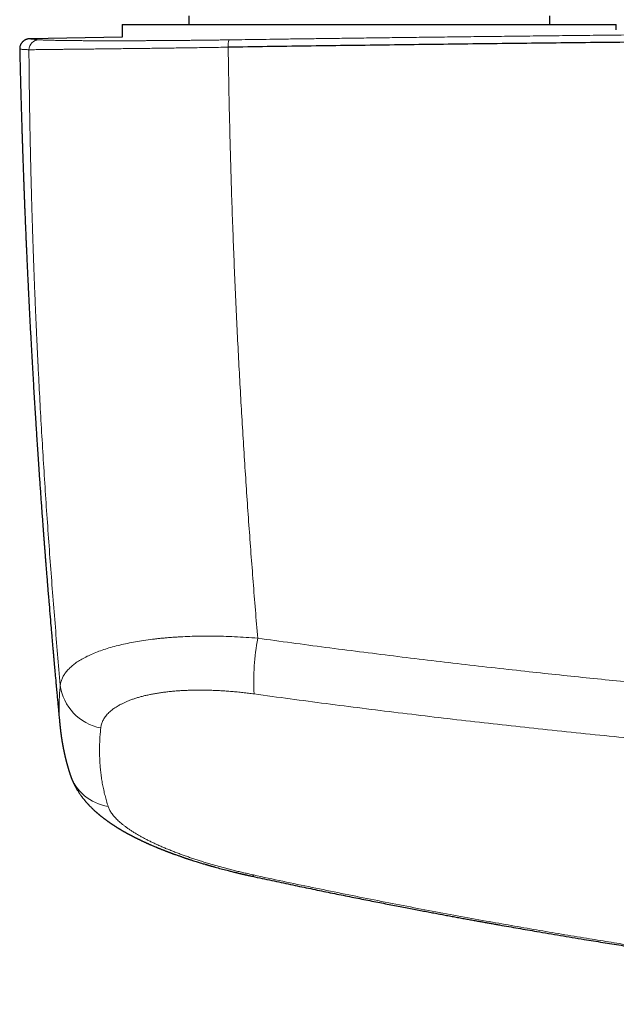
# Model space of a CAD drawing. Header units: millimetres. Extents: x 8 to 869, y 12 to 463.
# Tile 15 of 51: x 353 to 388, y 169 to 227. Entities that reach past the tile are written whole.
import ezdxf

# ---------------------------------------------------------------- set-up
doc = ezdxf.new("R2010")
doc.units = ezdxf.units.MM

msp = doc.modelspace()

# ---------------------------------------------------------------- linework, layer by layer
at = {"color": 7, "linetype": 'Continuous', "lineweight": 30}
for p, q in [((363.4, 226.917), (363.4, 226.417)), ((384.6, 226.417), (384.6, 226.917)), ((359.5, 226.417), (359.5, 225.67)), ((359.5, 226.417), (359.5, 225.67)), ((359.5, 226.417), (388.5, 226.417)), ((388.5, 226.105), (388.5, 226.417)), ((388.5, 226.105), (388.5, 226.417)), ((359.5, 225.68), (354.073, 225.58)), ((354.073, 225.58), (354.074, 225.58)), ((353.476, 224.966), (353.476, 224.966))]:
    msp.add_line(p, q, dxfattribs=at)
at = {"color": 252, "linetype": 'Continuous', "lineweight": 0, "flags": 128}
msp.add_lwpolyline([(367.206, 176.522), (367.194, 176.501), (367.183, 176.484), (367.173, 176.469), (367.163, 176.458), (367.154, 176.45), (367.145, 176.446), (367.138, 176.444), (367.134, 176.444)], dxfattribs=at)
at = {"color": 252, "linetype": 'Continuous', "lineweight": 0}
for centre, radius, start, end in [((354.616, 224.922), 0.599, 91.30912, 178.9391), ((366.82, 225.177), 1.109, 162.23024, 184.82033), ((380.335, 187.922), 13.121, 169.06529, 183.41255), ((358.768, 188.029), 2.93, 187.18483, 259.51315), ((359.099, 183.327), 2.815, 198.75132, 261.16558)]:
    msp.add_arc(centre, radius, start, end, dxfattribs=at)
for points, knots in [([(532.236, 225.513), (530.3, 225.541), (526.428, 225.595), (520.615, 225.669), (514.798, 225.738), (508.979, 225.801), (503.156, 225.858), (497.331, 225.909), (491.503, 225.955), (485.907, 225.993), (480.542, 226.024), (475.409, 226.05), (470.275, 226.071), (465.346, 226.087), (460.621, 226.098), (456.283, 226.105), (452.867, 226.108), (450.702, 226.109), (449.749, 226.109), (449.364, 226.109), (449.222, 226.109), (449.177, 226.109), (449.133, 226.109), (449.089, 226.109), (449.044, 226.109), (448.883, 226.109), (448.593, 226.109), (448.161, 226.109), (447.692, 226.109), (447.185, 226.109), (446.642, 226.109), (446.073, 226.108), (445.48, 226.108), (444.865, 226.108), (444.217, 226.107), (443.535, 226.107), (442.791, 226.106), (441.982, 226.105), (441.104, 226.104), (440.185, 226.103), (439.224, 226.101), (438.222, 226.099), (437.18, 226.097), (436.095, 226.095), (434.99, 226.093), (433.864, 226.09), (432.719, 226.087), (431.536, 226.083), (430.317, 226.08), (429.06, 226.075), (427.792, 226.071), (426.513, 226.066), (425.226, 226.061), (423.906, 226.056), (422.553, 226.05), (421.166, 226.043), (419.747, 226.036), (418.295, 226.029), (416.809, 226.021), (415.291, 226.012), (413.686, 226.003), (411.992, 225.992), (410.281, 225.981), (409.081, 225.973), (408.405, 225.969), (408.192, 225.967), (407.979, 225.966), (407.765, 225.964), (407.551, 225.963), (406.709, 225.957), (405.255, 225.946), (403.205, 225.93), (401.202, 225.914), (399.245, 225.898), (397.345, 225.881), (395.502, 225.865), (393.715, 225.848), (391.973, 225.831), (390.265, 225.814), (388.591, 225.797), (386.951, 225.78), (385.359, 225.763), (383.812, 225.746), (382.312, 225.729), (380.859, 225.712), (379.452, 225.695), (378.092, 225.679), (376.778, 225.663), (375.51, 225.647), (374.289, 225.631), (373.114, 225.616), (371.985, 225.601), (370.931, 225.587), (369.95, 225.574), (369.037, 225.562), (368.164, 225.549), (367.329, 225.538), (366.533, 225.527), (366.016, 225.519), (365.764, 225.516)], [0, 0, 0, 0, 0.034999, 0.069998, 0.104998, 0.139997, 0.174997, 0.209997, 0.244997, 0.279997, 0.310798, 0.341598, 0.372398, 0.403199, 0.430303, 0.457407, 0.481259, 0.491754, 0.496371, 0.498403, 0.498669, 0.498935, 0.499201, 0.499467, 0.499733, 0.5, 0.502366, 0.504956, 0.50777, 0.510807, 0.514068, 0.517552, 0.521042, 0.524731, 0.528619, 0.532705, 0.536991, 0.542008, 0.547273, 0.552785, 0.558545, 0.564553, 0.570808, 0.57731, 0.584061, 0.590705, 0.597573, 0.604664, 0.611979, 0.619518, 0.62728, 0.634803, 0.642526, 0.650446, 0.658566, 0.666885, 0.675402, 0.684118, 0.693032, 0.702146, 0.711458, 0.721931, 0.732644, 0.742271, 0.743546, 0.744823, 0.746104, 0.747388, 0.748675, 0.749966, 0.762554, 0.774865, 0.786899, 0.798655, 0.810135, 0.82114, 0.831878, 0.842348, 0.852551, 0.862687, 0.872544, 0.882124, 0.891424, 0.900447, 0.909191, 0.917657, 0.925845, 0.933754, 0.941385, 0.948738, 0.955812, 0.962608, 0.969126, 0.974857, 0.980353, 0.985615, 0.990644, 0.995439, 1, 1, 1, 1]), ([(354.602, 225.521), (354.565, 225.525), (354.49, 225.532), (354.394, 225.541), (354.309, 225.55), (354.237, 225.557), (354.177, 225.563), (354.13, 225.569), (354.096, 225.573), (354.074, 225.576), (354.063, 225.579), (354.062, 225.58), (354.07, 225.58), (354.073, 225.58)], [0, 0, 0, 0, 0.095193, 0.190289, 0.285298, 0.380232, 0.475103, 0.56992, 0.659282, 0.748616, 0.837933, 0.927242, 1, 1, 1, 1]), ([(365.764, 225.516), (365.648, 225.514), (365.416, 225.511), (365.071, 225.506), (364.727, 225.502), (364.386, 225.498), (364.048, 225.494), (363.712, 225.49), (363.369, 225.487), (363.018, 225.483), (362.66, 225.48), (362.307, 225.477), (361.958, 225.475), (361.625, 225.472), (361.306, 225.471), (361.003, 225.469), (360.704, 225.467), (360.411, 225.466), (360.122, 225.465), (359.838, 225.464), (359.63, 225.464), (359.494, 225.464), (359.438, 225.464), (359.393, 225.464), (359.359, 225.464), (359.325, 225.464), (359.289, 225.464), (359.229, 225.463), (359.143, 225.463), (359.034, 225.463), (358.923, 225.463), (358.81, 225.463), (358.691, 225.463), (358.564, 225.464), (358.429, 225.464), (358.285, 225.464), (358.136, 225.464), (357.983, 225.465), (357.826, 225.465), (357.669, 225.466), (357.513, 225.467), (357.357, 225.467), (357.199, 225.468), (357.041, 225.469), (356.885, 225.47), (356.733, 225.472), (356.585, 225.473), (356.455, 225.474), (356.342, 225.476), (356.271, 225.476), (356.225, 225.477), (356.204, 225.477), (356.183, 225.477), (356.161, 225.478), (356.14, 225.478), (356.121, 225.478), (356.065, 225.479), (355.975, 225.48), (355.851, 225.482), (355.715, 225.484), (355.57, 225.487), (355.419, 225.49), (355.28, 225.493), (355.153, 225.496), (355.037, 225.5), (354.934, 225.503), (354.845, 225.507), (354.768, 225.51), (354.701, 225.514), (354.645, 225.517), (354.616, 225.52), (354.602, 225.521)], [0, 0, 0, 0, 0.020155, 0.040269, 0.060348, 0.080397, 0.100421, 0.120424, 0.14041, 0.162379, 0.184336, 0.206285, 0.22823, 0.250175, 0.270126, 0.29008, 0.310041, 0.330009, 0.349987, 0.369976, 0.389977, 0.394908, 0.39984, 0.402312, 0.404794, 0.40736, 0.410011, 0.412747, 0.420708, 0.429312, 0.437536, 0.446274, 0.455526, 0.465293, 0.476419, 0.488149, 0.500483, 0.513411, 0.526921, 0.541012, 0.55483, 0.569163, 0.584013, 0.59938, 0.615263, 0.630555, 0.646298, 0.662493, 0.673431, 0.684566, 0.687093, 0.68963, 0.692177, 0.694734, 0.697301, 0.699877, 0.701631, 0.717725, 0.733818, 0.749912, 0.77319, 0.796474, 0.819766, 0.843069, 0.866385, 0.889717, 0.911732, 0.933766, 0.95582, 0.977897, 1, 1, 1, 1]), ([(354.017, 224.933), (353.979, 224.936), (353.904, 224.941), (353.807, 224.948), (353.722, 224.953), (353.649, 224.958), (353.589, 224.961), (353.542, 224.964), (353.508, 224.966), (353.486, 224.966), (353.475, 224.966), (353.476, 224.966), (353.476, 224.966)], [0, 0, 0, 0, 0.1076743, 0.2152388, 0.3227063, 0.4300892, 0.5374004, 0.6446526, 0.7457337, 0.8467847, 0.9478164, 1, 1, 1, 1]), ([(365.715, 225.084), (365.525, 225.081), (365.146, 225.075), (364.583, 225.067), (364.027, 225.058), (363.477, 225.05), (362.935, 225.043), (362.402, 225.036), (361.879, 225.029), (361.365, 225.022), (360.863, 225.015), (360.373, 225.009), (359.895, 225.004), (359.431, 224.998), (358.981, 224.993), (358.546, 224.988), (358.126, 224.983), (357.724, 224.978), (357.34, 224.974), (356.975, 224.97), (356.629, 224.966), (356.302, 224.963), (355.996, 224.959), (355.71, 224.956), (355.444, 224.953), (355.188, 224.95), (354.944, 224.947), (354.717, 224.945), (354.518, 224.942), (354.348, 224.939), (354.207, 224.937), (354.093, 224.935), (354.042, 224.934), (354.017, 224.933)], [0, 0, 0, 0, 0.0315372, 0.0629809, 0.0943504, 0.1256624, 0.1569316, 0.1881706, 0.2193906, 0.2506012, 0.2818109, 0.3130274, 0.3442575, 0.3755079, 0.4067849, 0.4380954, 0.4694462, 0.5008451, 0.5322267, 0.5635311, 0.5947736, 0.625968, 0.6571264, 0.6882598, 0.7193777, 0.750489, 0.7860459, 0.8216154, 0.8572074, 0.8928318, 0.9284984, 0.9642175, 1, 1, 1, 1]), ([(354.017, 224.933), (354.017, 224.875), (354.018, 224.754), (354.02, 224.567), (354.022, 224.368), (354.023, 224.158), (354.026, 223.937), (354.028, 223.707), (354.031, 223.466), (354.033, 223.214), (354.036, 222.99), (354.039, 222.797), (354.041, 222.632), (354.043, 222.46), (354.045, 222.284), (354.048, 222.113), (354.05, 221.948), (354.053, 221.771), (354.056, 221.584), (354.059, 221.389), (354.062, 221.206), (354.065, 221.043), (354.067, 220.899), (354.069, 220.772), (354.071, 220.654), (354.073, 220.544), (354.075, 220.443), (354.077, 220.364), (354.078, 220.297), (354.079, 220.237), (354.08, 220.169), (354.082, 220.1), (354.084, 219.961), (354.089, 219.717), (354.096, 219.366), (354.105, 218.971), (354.113, 218.573), (354.123, 218.171), (354.132, 217.766), (354.143, 217.351), (354.153, 216.944), (354.164, 216.546), (354.174, 216.174), (354.183, 215.877), (354.188, 215.706), (354.19, 215.647), (354.19, 215.635), (354.191, 215.604), (354.192, 215.55), (354.195, 215.473), (354.197, 215.386), (354.2, 215.29), (354.203, 215.184), (354.207, 215.068), (354.211, 214.938), (354.215, 214.793), (354.22, 214.633), (354.226, 214.461), (354.232, 214.277), (354.238, 214.089), (354.244, 213.896), (354.251, 213.699), (354.258, 213.493), (354.265, 213.277), (354.273, 213.054), (354.281, 212.822), (354.29, 212.582), (354.299, 212.333), (354.309, 212.064), (354.32, 211.774), (354.331, 211.476), (354.34, 211.258), (354.345, 211.126), (354.347, 211.068), (354.349, 211.016), (354.355, 210.871), (354.364, 210.637), (354.379, 210.292), (354.393, 209.939), (354.408, 209.578), (354.424, 209.227), (354.439, 208.885), (354.453, 208.554), (354.468, 208.232), (354.482, 207.922), (354.496, 207.623), (354.51, 207.336), (354.523, 207.059), (354.536, 206.792), (354.545, 206.607), (354.55, 206.5), (354.552, 206.468), (354.554, 206.435), (354.555, 206.403), (354.557, 206.369), (354.565, 206.2), (354.603, 205.448), (354.674, 204.095), (354.777, 202.274), (354.889, 200.433), (355.007, 198.591), (355.133, 196.748), (355.266, 194.917), (355.405, 193.095), (355.549, 191.285), (355.701, 189.474), (355.807, 188.266), (355.86, 187.662)], [0, 0, 0, 0, 0.004728, 0.009773, 0.015132, 0.020807, 0.026798, 0.032988, 0.039483, 0.046282, 0.053386, 0.057581, 0.061876, 0.066735, 0.071519, 0.076132, 0.080572, 0.084839, 0.090425, 0.095685, 0.10062, 0.105228, 0.108882, 0.112302, 0.115487, 0.118438, 0.121154, 0.123636, 0.124851, 0.126609, 0.128467, 0.130335, 0.132213, 0.139686, 0.150035, 0.160662, 0.171565, 0.182232, 0.193151, 0.204322, 0.215745, 0.226007, 0.236464, 0.245827, 0.249995, 0.250296, 0.250533, 0.250969, 0.252795, 0.254878, 0.257219, 0.259817, 0.262673, 0.265786, 0.269156, 0.273161, 0.277478, 0.282105, 0.287045, 0.292296, 0.297328, 0.302617, 0.308162, 0.313963, 0.320021, 0.326219, 0.332665, 0.339359, 0.346299, 0.354365, 0.362742, 0.37037, 0.371897, 0.373432, 0.374977, 0.376104, 0.385104, 0.393907, 0.403868, 0.413565, 0.422998, 0.432167, 0.441072, 0.449712, 0.458089, 0.466041, 0.47374, 0.481185, 0.488377, 0.495217, 0.496094, 0.496967, 0.497836, 0.498701, 0.499562, 0.500538, 0.512306, 0.560058, 0.609377, 0.658683, 0.707978, 0.757261, 0.806533, 0.854915, 0.903286, 0.951648, 1, 1, 1, 1]), ([(365.715, 225.084), (365.724, 224.472), (365.743, 223.251), (365.78, 221.418), (365.824, 219.587), (365.875, 217.759), (365.933, 215.933), (365.996, 214.144), (366.065, 212.392), (366.138, 210.677), (366.217, 208.964), (366.301, 207.254), (366.392, 205.546), (366.488, 203.841), (366.591, 202.138), (366.698, 200.438), (366.812, 198.74), (366.93, 197.055), (367.053, 195.383), (367.18, 193.723), (367.312, 192.067), (367.405, 190.962), (367.451, 190.411)], [0, 0, 0, 0, 0.053408, 0.106688, 0.159841, 0.212867, 0.265767, 0.31854, 0.368183, 0.417713, 0.467132, 0.51644, 0.565636, 0.614722, 0.663697, 0.712562, 0.761316, 0.80996, 0.857628, 0.905191, 0.952648, 1, 1, 1, 1]), ([(355.86, 187.662), (355.873, 187.734), (355.898, 187.877), (355.979, 188.085), (356.092, 188.288), (356.237, 188.483), (356.413, 188.67), (356.619, 188.849), (356.856, 189.022), (357.125, 189.189), (357.428, 189.35), (357.76, 189.502), (358.121, 189.646), (358.508, 189.779), (358.92, 189.902), (359.35, 190.013), (359.798, 190.113), (360.264, 190.202), (360.757, 190.282), (361.179, 190.339), (361.517, 190.379), (361.762, 190.405), (362.011, 190.428), (362.265, 190.45), (362.522, 190.469), (362.784, 190.486), (363.144, 190.505), (363.612, 190.524), (364.198, 190.535), (364.808, 190.536), (365.442, 190.525), (366.096, 190.501), (366.767, 190.464), (367.222, 190.429), (367.451, 190.411)], [0, 0, 0, 0, 0.036613, 0.073044, 0.109226, 0.145094, 0.180582, 0.21563, 0.250178, 0.286027, 0.321876, 0.357681, 0.3934, 0.428989, 0.464405, 0.499609, 0.53341, 0.56766, 0.602322, 0.637355, 0.653195, 0.669097, 0.685057, 0.701071, 0.717135, 0.733244, 0.749394, 0.782853, 0.817212, 0.852405, 0.888359, 0.924998, 0.96224, 1, 1, 1, 1]), ([(367.451, 190.411), (368.116, 190.32), (369.445, 190.138), (371.438, 189.874), (373.432, 189.618), (375.424, 189.369), (377.416, 189.127), (379.406, 188.892), (381.396, 188.665), (383.317, 188.453), (385.169, 188.254), (386.955, 188.068), (388.746, 187.887), (390.542, 187.712), (392.34, 187.542), (394.139, 187.378), (396.038, 187.21), (398.037, 187.04), (400.136, 186.87), (402.235, 186.707), (404.334, 186.551), (406.433, 186.403), (408.492, 186.265), (410.511, 186.137), (412.492, 186.017), (414.474, 185.905), (416.457, 185.798), (418.481, 185.696), (420.546, 185.599), (422.653, 185.507), (424.761, 185.423), (426.87, 185.345), (428.98, 185.275), (431.05, 185.213), (433.082, 185.159), (435.073, 185.112), (437.066, 185.072), (439.059, 185.038), (441.053, 185.01), (443.047, 184.988), (445.041, 184.973), (447.036, 184.963), (449.03, 184.96), (451.011, 184.964), (452.98, 184.973), (454.936, 184.988), (456.892, 185.009), (458.901, 185.037), (460.961, 185.073), (463.074, 185.116), (465.186, 185.167), (467.298, 185.225), (469.41, 185.289), (471.481, 185.36), (473.511, 185.436), (475.501, 185.517), (477.49, 185.604), (479.478, 185.697), (481.467, 185.797), (483.454, 185.904), (485.441, 186.017), (487.427, 186.136), (489.411, 186.262), (491.381, 186.394), (493.338, 186.531), (495.282, 186.673), (497.225, 186.822), (499.179, 186.979), (501.144, 187.142), (503.12, 187.314), (505.096, 187.492), (507.07, 187.676), (508.902, 187.854), (510.589, 188.023), (512.131, 188.182), (513.672, 188.345), (515.214, 188.512), (516.898, 188.699), (518.724, 188.908), (520.693, 189.14), (522.663, 189.38), (524.634, 189.626), (526.606, 189.88), (528.577, 190.141), (529.891, 190.321), (530.549, 190.411)], [0, 0, 0, 0, 0.012376, 0.024738, 0.037085, 0.049417, 0.061734, 0.074034, 0.086318, 0.098585, 0.109585, 0.120571, 0.1316, 0.142664, 0.153723, 0.164777, 0.175827, 0.188713, 0.201592, 0.214463, 0.227328, 0.240185, 0.253035, 0.265147, 0.277263, 0.289381, 0.301501, 0.313625, 0.326486, 0.33935, 0.352216, 0.365086, 0.377959, 0.390834, 0.402976, 0.415121, 0.427268, 0.439417, 0.451568, 0.463722, 0.475877, 0.488034, 0.500193, 0.51233, 0.524251, 0.536173, 0.548096, 0.560021, 0.572898, 0.585777, 0.598656, 0.611536, 0.624417, 0.637298, 0.649444, 0.66159, 0.673736, 0.685884, 0.698031, 0.710179, 0.722327, 0.734476, 0.746625, 0.758755, 0.770664, 0.782575, 0.794489, 0.806404, 0.818539, 0.830675, 0.842813, 0.854952, 0.867092, 0.876621, 0.886106, 0.895602, 0.905107, 0.914623, 0.926775, 0.938942, 0.951125, 0.963323, 0.975535, 0.987761, 1, 1, 1, 1]), ([(355.841, 185.269), (355.833, 185.36), (355.814, 185.564), (355.797, 185.887), (355.788, 186.235), (355.79, 186.587), (355.802, 186.942), (355.825, 187.3), (355.849, 187.541), (355.86, 187.662)], [0, 0, 0, 0, 0.116912, 0.264026, 0.411153, 0.558304, 0.705489, 0.852718, 1, 1, 1, 1]), ([(367.237, 187.141), (367.126, 187.156), (366.906, 187.185), (366.577, 187.224), (366.25, 187.258), (365.923, 187.288), (365.599, 187.313), (365.284, 187.333), (364.979, 187.348), (364.684, 187.359), (364.391, 187.366), (364.102, 187.369), (363.811, 187.367), (363.518, 187.361), (363.225, 187.351), (362.938, 187.336), (362.658, 187.317), (362.382, 187.292), (362.117, 187.264), (361.864, 187.232), (361.622, 187.197), (361.388, 187.158), (361.161, 187.115), (360.936, 187.067), (360.715, 187.014), (360.499, 186.956), (360.291, 186.894), (360.091, 186.827), (359.901, 186.757), (359.724, 186.684), (359.56, 186.609), (359.407, 186.533), (359.264, 186.454), (359.129, 186.372), (359, 186.285), (358.879, 186.193), (358.765, 186.097), (358.663, 185.998), (358.571, 185.896), (358.489, 185.792), (358.419, 185.686), (358.361, 185.581), (358.314, 185.475), (358.277, 185.368), (358.249, 185.258), (358.239, 185.184), (358.234, 185.147)], [0, 0, 0, 0, 0.023411, 0.046807, 0.070215, 0.09366, 0.117169, 0.140622, 0.162639, 0.184627, 0.206609, 0.228607, 0.250641, 0.27405, 0.297377, 0.320647, 0.343888, 0.367126, 0.390543, 0.412624, 0.434624, 0.456566, 0.478475, 0.500376, 0.523624, 0.546866, 0.570131, 0.593448, 0.616845, 0.640161, 0.662046, 0.683927, 0.705825, 0.727764, 0.749766, 0.773098, 0.796381, 0.819644, 0.842911, 0.866209, 0.889666, 0.911788, 0.933861, 0.955905, 0.977944, 1, 1, 1, 1]), ([(367.237, 187.141), (367.94, 187.045), (369.347, 186.853), (371.461, 186.574), (373.577, 186.303), (375.695, 186.041), (377.815, 185.786), (379.937, 185.539), (382.061, 185.3), (384.22, 185.065), (386.415, 184.835), (388.646, 184.61), (390.879, 184.394), (393.113, 184.186), (395.35, 183.986), (397.587, 183.795), (399.826, 183.613), (402.067, 183.439), (404.309, 183.273), (406.552, 183.116), (408.797, 182.967), (411, 182.829), (413.161, 182.701), (415.28, 182.584), (417.4, 182.474), (419.52, 182.37), (420.935, 182.308), (421.642, 182.276)], [0, 0, 0, 0, 0.0391736, 0.0783509, 0.1175315, 0.1567154, 0.1959024, 0.2350923, 0.274285, 0.3134802, 0.3545443, 0.3956109, 0.4366796, 0.4777503, 0.5188226, 0.5598965, 0.6009716, 0.6420476, 0.6831244, 0.7242017, 0.7652793, 0.8063568, 0.8450868, 0.8838163, 0.9225452, 0.9612732, 1, 1, 1, 1]), ([(358.234, 185.147), (358.223, 185.033), (358.2, 184.806), (358.178, 184.467), (358.164, 184.132), (358.16, 183.799), (358.166, 183.469), (358.181, 183.142), (358.205, 182.818), (358.239, 182.492), (358.284, 182.164), (358.339, 181.833), (358.405, 181.506), (358.482, 181.183), (358.567, 180.862), (358.633, 180.651), (358.666, 180.545)], [0, 0, 0, 0, 0.0700483, 0.1400726, 0.210077, 0.2800656, 0.3500426, 0.4200119, 0.4899777, 0.5599441, 0.6332471, 0.7065598, 0.7798869, 0.8532328, 0.9266024, 1, 1, 1, 1]), ([(358.666, 180.545), (358.678, 180.513), (358.7, 180.448), (358.747, 180.349), (358.802, 180.25), (358.868, 180.149), (358.943, 180.048), (359.025, 179.948), (359.115, 179.85), (359.21, 179.753), (359.314, 179.656), (359.426, 179.558), (359.548, 179.458), (359.681, 179.356), (359.825, 179.252), (359.977, 179.149), (360.138, 179.045), (360.307, 178.941), (360.481, 178.84), (360.659, 178.74), (360.84, 178.643), (361.028, 178.547), (361.223, 178.451), (361.428, 178.354), (361.643, 178.256), (361.87, 178.157), (362.102, 178.059), (362.341, 177.962), (362.586, 177.866), (362.831, 177.773), (363.076, 177.684), (363.319, 177.597), (363.568, 177.512), (363.821, 177.429), (364.083, 177.344), (364.354, 177.26), (364.633, 177.176), (364.917, 177.094), (365.204, 177.013), (365.494, 176.934), (365.783, 176.859), (366.068, 176.786), (366.35, 176.717), (366.633, 176.65), (366.919, 176.585), (367.11, 176.543), (367.206, 176.522)], [0, 0, 0, 0, 0.023421, 0.04682, 0.070221, 0.093648, 0.117124, 0.140539, 0.162531, 0.184506, 0.206483, 0.22848, 0.250517, 0.273894, 0.297221, 0.32052, 0.343813, 0.367125, 0.39057, 0.412678, 0.43474, 0.456778, 0.47881, 0.500857, 0.524192, 0.547508, 0.570829, 0.594178, 0.61758, 0.640856, 0.662699, 0.684545, 0.706411, 0.728318, 0.750285, 0.773488, 0.796679, 0.819878, 0.843108, 0.866391, 0.889755, 0.911782, 0.933801, 0.955832, 0.977892, 1, 1, 1, 1]), ([(367.206, 176.522), (367.78, 176.398), (368.927, 176.151), (370.646, 175.791), (372.36, 175.44), (374.069, 175.098), (375.772, 174.764), (377.471, 174.44), (379.164, 174.124), (380.785, 173.83), (382.334, 173.555), (383.812, 173.299), (385.285, 173.049), (386.696, 172.815), (388.045, 172.597), (389.28, 172.401), (390.135, 172.269), (390.61, 172.196), (390.758, 172.173), (390.906, 172.151), (391.053, 172.128), (391.201, 172.106), (391.877, 172.004), (393.08, 171.824), (394.81, 171.575), (396.536, 171.334), (398.258, 171.101), (399.976, 170.877), (401.69, 170.661), (403.401, 170.454), (405.135, 170.251), (406.892, 170.054), (408.672, 169.863), (410.448, 169.68), (412.219, 169.506), (413.987, 169.34), (415.164, 169.237), (415.752, 169.185)], [0, 0, 0, 0, 0.035927, 0.071711, 0.107352, 0.142852, 0.178212, 0.213431, 0.248512, 0.283456, 0.314092, 0.344624, 0.37505, 0.405372, 0.43197, 0.458488, 0.481757, 0.4848, 0.487842, 0.490882, 0.493922, 0.49696, 0.499998, 0.535668, 0.571233, 0.606694, 0.642053, 0.67731, 0.712467, 0.747523, 0.782481, 0.818998, 0.855408, 0.891712, 0.927911, 0.964007, 1, 1, 1, 1])]:
    msp.add_open_spline(points, degree=3, knots=knots, dxfattribs=at)
at = {"color": 7, "linetype": 'Continuous', "lineweight": 30}
for points, knots in [([(354.073, 225.581), (354.065, 225.58), (354.049, 225.58), (354.026, 225.578), (354.003, 225.576), (353.981, 225.573), (353.96, 225.569), (353.94, 225.565), (353.921, 225.56), (353.903, 225.555), (353.886, 225.549), (353.87, 225.544), (353.855, 225.538), (353.842, 225.533), (353.83, 225.528), (353.821, 225.523), (353.809, 225.518), (353.794, 225.51), (353.775, 225.5), (353.754, 225.487), (353.732, 225.472), (353.71, 225.457), (353.691, 225.441), (353.671, 225.425), (353.65, 225.404), (353.625, 225.378), (353.597, 225.345), (353.569, 225.305), (353.543, 225.261), (353.52, 225.212), (353.5, 225.158), (353.485, 225.097), (353.475, 225.033), (353.475, 224.988), (353.475, 224.966)], [0, 0, 0, 0, 0.0753539, 0.1458859, 0.2115939, 0.2724767, 0.3285336, 0.3797653, 0.4261742, 0.4677648, 0.5045455, 0.5365299, 0.5637412, 0.5862195, 0.6000167, 0.6112509, 0.6204365, 0.6329322, 0.6465958, 0.6634474, 0.6804006, 0.696238, 0.7109793, 0.7246548, 0.7399573, 0.7594134, 0.7830153, 0.8106849, 0.8367349, 0.8653399, 0.8962821, 0.9292786, 0.9639841, 1, 1, 1, 1]), ([(532.285, 225.082), (530.665, 225.105), (527.425, 225.151), (522.562, 225.215), (517.696, 225.275), (512.828, 225.332), (507.958, 225.384), (503.179, 225.431), (498.49, 225.473), (493.893, 225.51), (489.295, 225.544), (484.695, 225.575), (480.094, 225.601), (475.492, 225.625), (470.89, 225.644), (466.287, 225.66), (461.683, 225.672), (457.106, 225.68), (452.557, 225.684), (448.034, 225.685), (443.512, 225.683), (438.963, 225.677), (434.386, 225.667), (429.782, 225.654), (425.179, 225.637), (420.577, 225.616), (416.003, 225.592), (411.457, 225.564), (406.94, 225.533), (402.424, 225.498), (397.879, 225.46), (393.305, 225.417), (388.701, 225.371), (384.1, 225.321), (379.5, 225.268), (374.902, 225.21), (370.307, 225.149), (367.246, 225.106), (365.715, 225.084)], [0, 0, 0, 0, 0.0292677, 0.0585355, 0.0878036, 0.1170719, 0.1463404, 0.1756091, 0.2032055, 0.230802, 0.2583986, 0.2859954, 0.3135923, 0.3411894, 0.3687865, 0.3963837, 0.423981, 0.4515783, 0.4786829, 0.5057876, 0.5328922, 0.5599969, 0.5875944, 0.6151918, 0.6427893, 0.6703867, 0.697984, 0.7250885, 0.7521929, 0.7792972, 0.8064015, 0.8340588, 0.8617159, 0.889373, 0.9170299, 0.9446868, 0.9723434, 1, 1, 1, 1]), ([(353.476, 224.966), (353.477, 224.906), (353.482, 224.705), (353.49, 224.367), (353.5, 223.955), (353.51, 223.555), (353.52, 223.168), (353.53, 222.794), (353.539, 222.434), (353.549, 222.084), (353.559, 221.743), (353.568, 221.411), (353.578, 221.088), (353.587, 220.777), (353.597, 220.476), (353.606, 220.187), (353.614, 219.909), (353.623, 219.652), (353.631, 219.414), (353.638, 219.195), (353.645, 218.985), (353.652, 218.784), (353.658, 218.593), (353.664, 218.412), (353.67, 218.241), (353.676, 218.078), (353.682, 217.923), (353.687, 217.776), (353.692, 217.637), (353.697, 217.507), (353.701, 217.386), (353.705, 217.274), (353.709, 217.172), (353.713, 217.079), (353.716, 216.993), (353.719, 216.915), (353.721, 216.845), (353.724, 216.782), (353.726, 216.727), (353.728, 216.679), (353.729, 216.639), (353.731, 216.597), (353.732, 216.55), (353.735, 216.494), (353.737, 216.43), (353.74, 216.358), (353.743, 216.276), (353.747, 216.185), (353.75, 216.085), (353.755, 215.977), (353.759, 215.86), (353.764, 215.734), (353.77, 215.599), (353.775, 215.455), (353.782, 215.304), (353.788, 215.145), (353.795, 214.978), (353.802, 214.803), (353.81, 214.619), (353.818, 214.424), (353.827, 214.22), (353.836, 214.007), (353.845, 213.785), (353.855, 213.556), (353.866, 213.32), (353.876, 213.077), (353.888, 212.825), (353.9, 212.547), (353.914, 212.242), (353.93, 211.909), (353.946, 211.564), (353.963, 211.209), (353.981, 210.849), (354.001, 210.428), (354.025, 209.951), (354.052, 209.422), (354.079, 208.903), (354.106, 208.394), (354.133, 207.899), (354.159, 207.417), (354.185, 206.949), (354.211, 206.49), (354.237, 206.039), (354.263, 205.596), (354.289, 205.16), (354.314, 204.734), (354.34, 204.319), (354.364, 203.915), (354.389, 203.522), (354.413, 203.145), (354.436, 202.779), (354.459, 202.419), (354.483, 202.053), (354.507, 201.679), (354.533, 201.299), (354.558, 200.912), (354.585, 200.519), (354.613, 200.112), (354.642, 199.692), (354.672, 199.265), (354.702, 198.841), (354.732, 198.423), (354.762, 198.011), (354.791, 197.612), (354.82, 197.227), (354.841, 196.938), (354.856, 196.737), (354.865, 196.622), (354.874, 196.507), (354.882, 196.395), (354.891, 196.279), (354.9, 196.162), (354.909, 196.045), (354.917, 195.937), (354.925, 195.84), (354.931, 195.754), (354.937, 195.677), (354.942, 195.609), (354.948, 195.543), (354.953, 195.474), (354.959, 195.398), (354.965, 195.315), (354.972, 195.224), (354.98, 195.126), (354.989, 195.017), (354.998, 194.898), (355.008, 194.766), (355.019, 194.626), (355.031, 194.477), (355.044, 194.319), (355.057, 194.15), (355.072, 193.97), (355.087, 193.782), (355.103, 193.585), (355.136, 193.18), (355.183, 192.601), (355.246, 191.851), (355.292, 191.313), (355.323, 190.955), (355.338, 190.777), (355.353, 190.6), (355.368, 190.425), (355.383, 190.256), (355.397, 190.096), (355.41, 189.946), (355.422, 189.811), (355.433, 189.691), (355.442, 189.583), (355.451, 189.484), (355.458, 189.403), (355.464, 189.339), (355.468, 189.291), (355.472, 189.248), (355.476, 189.207), (355.479, 189.165), (355.484, 189.117), (355.489, 189.059), (355.495, 188.993), (355.502, 188.917), (355.509, 188.833), (355.517, 188.741), (355.526, 188.64), (355.536, 188.531), (355.548, 188.406), (355.56, 188.266), (355.574, 188.117), (355.587, 187.972), (355.6, 187.83), (355.613, 187.693), (355.627, 187.538), (355.643, 187.366), (355.66, 187.18), (355.676, 187.004), (355.692, 186.837), (355.707, 186.68), (355.721, 186.533), (355.739, 186.339), (355.762, 186.096), (355.783, 185.868), (355.799, 185.709), (355.807, 185.618), (355.816, 185.526), (355.825, 185.436), (355.833, 185.353), (355.838, 185.297), (355.841, 185.271), (355.841, 185.269)], [0, 0, 0, 0, 0.004606, 0.015452, 0.026007, 0.036271, 0.046245, 0.055759, 0.064993, 0.073947, 0.082622, 0.091186, 0.099459, 0.107442, 0.115135, 0.122537, 0.129649, 0.136471, 0.142304, 0.147908, 0.153282, 0.158425, 0.163339, 0.167941, 0.172322, 0.176481, 0.180419, 0.184201, 0.187753, 0.191076, 0.194169, 0.197034, 0.199623, 0.201998, 0.204179, 0.206167, 0.207966, 0.209571, 0.210984, 0.212204, 0.213231, 0.21407, 0.215373, 0.216809, 0.218379, 0.220246, 0.222334, 0.224644, 0.227176, 0.22993, 0.232906, 0.236103, 0.239522, 0.243162, 0.247024, 0.251033, 0.255256, 0.259692, 0.264343, 0.269297, 0.274473, 0.27987, 0.285489, 0.291329, 0.29728, 0.303445, 0.309823, 0.316415, 0.324541, 0.332969, 0.3417, 0.350732, 0.359938, 0.369036, 0.382707, 0.396107, 0.409235, 0.422093, 0.434679, 0.446777, 0.458614, 0.47019, 0.481505, 0.492783, 0.503789, 0.514523, 0.524987, 0.535179, 0.545101, 0.554751, 0.56368, 0.572731, 0.581946, 0.591326, 0.600871, 0.610581, 0.620456, 0.630496, 0.641192, 0.651951, 0.662565, 0.673032, 0.68335, 0.693519, 0.702952, 0.712253, 0.71515, 0.718033, 0.720903, 0.723731, 0.72641, 0.7296, 0.732533, 0.735211, 0.737632, 0.739798, 0.741707, 0.743361, 0.744901, 0.746617, 0.748517, 0.750602, 0.752866, 0.755303, 0.757913, 0.760983, 0.764263, 0.767751, 0.771448, 0.775355, 0.7796, 0.784068, 0.788758, 0.793671, 0.79879, 0.818995, 0.836908, 0.854702, 0.859132, 0.863554, 0.867969, 0.872367, 0.876581, 0.880549, 0.88427, 0.887745, 0.890598, 0.89326, 0.895732, 0.898001, 0.899295, 0.900483, 0.901563, 0.902537, 0.903498, 0.9047, 0.906124, 0.907772, 0.909642, 0.911735, 0.914008, 0.916496, 0.919199, 0.922117, 0.925846, 0.929556, 0.933164, 0.936668, 0.940069, 0.943367, 0.948215, 0.952822, 0.957186, 0.96131, 0.965191, 0.968831, 0.972233, 0.979594, 0.986869, 0.989137, 0.991396, 0.993648, 0.99589, 0.998069, 0.999861, 1, 1, 1, 1]), ([(355.841, 185.27), (355.842, 185.256), (355.844, 185.231), (355.848, 185.196), (355.851, 185.166), (355.854, 185.14), (355.856, 185.12), (355.858, 185.103), (355.859, 185.089), (355.861, 185.076), (355.863, 185.058), (355.865, 185.034), (355.868, 185.006), (355.871, 184.983), (355.874, 184.963), (355.876, 184.946), (355.878, 184.926), (355.881, 184.904), (355.884, 184.879), (355.887, 184.855), (355.89, 184.833), (355.892, 184.816), (355.894, 184.8), (355.896, 184.783), (355.899, 184.764), (355.902, 184.741), (355.905, 184.718), (355.908, 184.696), (355.911, 184.676), (355.913, 184.658), (355.917, 184.635), (355.921, 184.608), (355.925, 184.581), (355.928, 184.559), (355.931, 184.54), (355.934, 184.518), (355.938, 184.494), (355.942, 184.47), (355.945, 184.448), (355.948, 184.428), (355.951, 184.408), (355.955, 184.387), (355.958, 184.365), (355.962, 184.342), (355.966, 184.32), (355.969, 184.3), (355.972, 184.284), (355.974, 184.271), (355.977, 184.258), (355.979, 184.245), (355.982, 184.229), (355.985, 184.21), (355.988, 184.191), (355.992, 184.173), (355.994, 184.158), (355.997, 184.143), (356, 184.129), (356.003, 184.113), (356.006, 184.095), (356.01, 184.072), (356.015, 184.045), (356.02, 184.02), (356.025, 183.996), (356.029, 183.975), (356.033, 183.955), (356.036, 183.936), (356.04, 183.921), (356.042, 183.907), (356.045, 183.892), (356.049, 183.875), (356.053, 183.856), (356.057, 183.836), (356.061, 183.817), (356.064, 183.8), (356.068, 183.785), (356.07, 183.771), (356.073, 183.757), (356.077, 183.74), (356.081, 183.72), (356.086, 183.7), (356.09, 183.682), (356.093, 183.665), (356.096, 183.651), (356.099, 183.638), (356.103, 183.624), (356.107, 183.607), (356.111, 183.587), (356.116, 183.566), (356.121, 183.545), (356.125, 183.526), (356.129, 183.509), (356.133, 183.492), (356.137, 183.473), (356.142, 183.454), (356.147, 183.435), (356.151, 183.416), (356.156, 183.397), (356.161, 183.374), (356.167, 183.35), (356.173, 183.325), (356.179, 183.303), (356.184, 183.282), (356.189, 183.261), (356.195, 183.238), (356.201, 183.215), (356.207, 183.192), (356.213, 183.171), (356.218, 183.152), (356.223, 183.133), (356.228, 183.111), (356.235, 183.088), (356.241, 183.063), (356.247, 183.041), (356.253, 183.02), (356.259, 182.999), (356.266, 182.975), (356.272, 182.951), (356.279, 182.928), (356.285, 182.907), (356.29, 182.888), (356.295, 182.872), (356.299, 182.859), (356.302, 182.847), (356.306, 182.834), (356.31, 182.818), (356.316, 182.8), (356.322, 182.78), (356.327, 182.761), (356.332, 182.745), (356.336, 182.732), (356.34, 182.72), (356.344, 182.705), (356.35, 182.686), (356.357, 182.662), (356.364, 182.64), (356.369, 182.623), (356.373, 182.609), (356.378, 182.595), (356.382, 182.58), (356.387, 182.565), (356.393, 182.545), (356.401, 182.521), (356.41, 182.492), (356.421, 182.458), (356.429, 182.434), (356.433, 182.421)], [0, 0, 0, 0, 0.013591, 0.025568, 0.03593, 0.044676, 0.051808, 0.057245, 0.061948, 0.066496, 0.07089, 0.08079, 0.090406, 0.099862, 0.104835, 0.11073, 0.117566, 0.125346, 0.134068, 0.143049, 0.150278, 0.15624, 0.161152, 0.166752, 0.17342, 0.18165, 0.189946, 0.197555, 0.204476, 0.210711, 0.21626, 0.228038, 0.238667, 0.244135, 0.250799, 0.258688, 0.267395, 0.275549, 0.283041, 0.290077, 0.296517, 0.303648, 0.311473, 0.319962, 0.327959, 0.334851, 0.340337, 0.344841, 0.348742, 0.353422, 0.359009, 0.3655, 0.372548, 0.378838, 0.384245, 0.388768, 0.393849, 0.399303, 0.405216, 0.413405, 0.422638, 0.433316, 0.440287, 0.44776, 0.455193, 0.461578, 0.466989, 0.471458, 0.476467, 0.482348, 0.489103, 0.496591, 0.503463, 0.509544, 0.514608, 0.518848, 0.523784, 0.529737, 0.536709, 0.544429, 0.55089, 0.556572, 0.561475, 0.56569, 0.570587, 0.57663, 0.583818, 0.591668, 0.598942, 0.605577, 0.611573, 0.616931, 0.624186, 0.631044, 0.637739, 0.644103, 0.650751, 0.658577, 0.667606, 0.676657, 0.684708, 0.691835, 0.698865, 0.70688, 0.715802, 0.724161, 0.731398, 0.73759, 0.744158, 0.751906, 0.760811, 0.769643, 0.777698, 0.784851, 0.792143, 0.800433, 0.809721, 0.817858, 0.825607, 0.832336, 0.838043, 0.842729, 0.846585, 0.851156, 0.856679, 0.863154, 0.870919, 0.877822, 0.883601, 0.888255, 0.892255, 0.896626, 0.904316, 0.913008, 0.922418, 0.927273, 0.932229, 0.937286, 0.942442, 0.947898, 0.954394, 0.963479, 0.974107, 0.986281, 1, 1, 1, 1]), ([(356.433, 182.421), (356.437, 182.409), (356.444, 182.388), (356.454, 182.36), (356.461, 182.339), (356.468, 182.319), (356.477, 182.294), (356.489, 182.262), (356.503, 182.225), (356.518, 182.185), (356.535, 182.144), (356.551, 182.106), (356.565, 182.071), (356.579, 182.039), (356.593, 182.008), (356.609, 181.972), (356.63, 181.928), (356.655, 181.876), (356.682, 181.821), (356.711, 181.766), (356.739, 181.712), (356.773, 181.651), (356.812, 181.582), (356.858, 181.506), (356.904, 181.431), (356.952, 181.358), (357, 181.287), (357.048, 181.218), (357.089, 181.161), (357.124, 181.114), (357.154, 181.075), (357.187, 181.032), (357.222, 180.988), (357.256, 180.946), (357.287, 180.908), (357.317, 180.872), (357.346, 180.837), (357.378, 180.8), (357.412, 180.762), (357.448, 180.722), (357.485, 180.681), (357.519, 180.644), (357.562, 180.6), (357.616, 180.543), (357.679, 180.48), (357.745, 180.415), (357.808, 180.355), (357.878, 180.29), (357.93, 180.243), (357.967, 180.211), (357.984, 180.196), (358, 180.182), (358.017, 180.167), (358.035, 180.152), (358.055, 180.134), (358.075, 180.117), (358.094, 180.101), (358.111, 180.087), (358.126, 180.074), (358.141, 180.061), (358.158, 180.048), (358.177, 180.032), (358.198, 180.015), (358.218, 179.998), (358.235, 179.985), (358.25, 179.973), (358.263, 179.962), (358.276, 179.952), (358.291, 179.94), (358.308, 179.927), (358.327, 179.912), (358.347, 179.896), (358.368, 179.88), (358.393, 179.861), (358.422, 179.839), (358.452, 179.816), (358.48, 179.795), (358.504, 179.777), (358.53, 179.758), (358.557, 179.738), (358.585, 179.718), (358.611, 179.698), (358.636, 179.681), (358.656, 179.667), (358.675, 179.653), (358.695, 179.639), (358.719, 179.622), (358.742, 179.606), (358.765, 179.59), (358.787, 179.575), (358.809, 179.56), (358.833, 179.544), (358.856, 179.528), (358.879, 179.513), (358.899, 179.499), (358.917, 179.487), (358.933, 179.476), (358.947, 179.467), (358.961, 179.458), (358.983, 179.443), (359.014, 179.423), (359.049, 179.401), (359.08, 179.381), (359.107, 179.364), (359.133, 179.347), (359.16, 179.331), (359.186, 179.314), (359.212, 179.298), (359.239, 179.281), (359.268, 179.264), (359.299, 179.244), (359.334, 179.223), (359.369, 179.202), (359.399, 179.184), (359.426, 179.169), (359.451, 179.154), (359.48, 179.137), (359.508, 179.121), (359.533, 179.106), (359.556, 179.093), (359.578, 179.08), (359.602, 179.067), (359.629, 179.051), (359.658, 179.035), (359.684, 179.02), (359.707, 179.007), (359.729, 178.995), (359.752, 178.982), (359.779, 178.967), (359.81, 178.951), (359.841, 178.934), (359.87, 178.918), (359.899, 178.902), (359.929, 178.886), (359.962, 178.869), (359.998, 178.849), (360.036, 178.83), (360.074, 178.81), (360.108, 178.792), (360.138, 178.776), (360.165, 178.763), (360.19, 178.75), (360.216, 178.736), (360.247, 178.721), (360.282, 178.703), (360.323, 178.683), (360.367, 178.661), (360.413, 178.638), (360.458, 178.617), (360.499, 178.596), (360.54, 178.577), (360.584, 178.556), (360.636, 178.531), (360.693, 178.504), (360.751, 178.477), (360.806, 178.452), (360.857, 178.428), (360.904, 178.407), (360.95, 178.387), (360.991, 178.368), (361.023, 178.354), (361.05, 178.342), (361.076, 178.33), (361.106, 178.317), (361.141, 178.302), (361.209, 178.272), (361.312, 178.228), (361.414, 178.185), (361.482, 178.157), (361.512, 178.144), (361.538, 178.133), (361.56, 178.124), (361.579, 178.116), (361.601, 178.108), (361.628, 178.096), (361.665, 178.081), (361.709, 178.064), (361.757, 178.044), (361.811, 178.023), (361.867, 178), (361.924, 177.978), (361.98, 177.956), (362.035, 177.935), (362.091, 177.913), (362.146, 177.892), (362.194, 177.874), (362.235, 177.858), (362.266, 177.847), (362.294, 177.836), (362.32, 177.826), (362.349, 177.815), (362.385, 177.802), (362.427, 177.787), (362.476, 177.769), (362.527, 177.75), (362.594, 177.726), (362.675, 177.697), (362.766, 177.664), (362.85, 177.635), (362.927, 177.608), (362.998, 177.584), (363.062, 177.562), (363.113, 177.544), (363.153, 177.531), (363.183, 177.521), (363.212, 177.511), (363.239, 177.502), (363.268, 177.492), (363.304, 177.48), (363.349, 177.465), (363.406, 177.447), (363.471, 177.425), (363.541, 177.403), (363.637, 177.372), (363.755, 177.334), (363.89, 177.292), (364.017, 177.253), (364.136, 177.217), (364.248, 177.183), (364.332, 177.158), (364.39, 177.141), (364.425, 177.131), (364.456, 177.122), (364.481, 177.114), (364.5, 177.109), (364.516, 177.104), (364.535, 177.099), (364.564, 177.09), (364.599, 177.08), (364.641, 177.068), (364.69, 177.054), (364.745, 177.038), (364.808, 177.021), (364.876, 177.002), (365.039, 176.956), (365.297, 176.886), (365.57, 176.815), (365.765, 176.766), (365.878, 176.737), (365.989, 176.709), (366.096, 176.683), (366.187, 176.661), (366.261, 176.643), (366.32, 176.629), (366.374, 176.617), (366.422, 176.605), (366.465, 176.595), (366.504, 176.586), (366.538, 176.578), (366.572, 176.57), (366.611, 176.561), (366.659, 176.55), (366.717, 176.537), (366.783, 176.522), (366.858, 176.505), (366.942, 176.486), (367.035, 176.466), (367.1, 176.452), (367.134, 176.444)], [0, 0, 0, 0, 0.003163, 0.005586, 0.007271, 0.008685, 0.011073, 0.013756, 0.017313, 0.020894, 0.024563, 0.028302, 0.031331, 0.034205, 0.037067, 0.039954, 0.044354, 0.049276, 0.054823, 0.060136, 0.065304, 0.070448, 0.078278, 0.086057, 0.093787, 0.101471, 0.109112, 0.116713, 0.124064, 0.128111, 0.132422, 0.137412, 0.142756, 0.147736, 0.152145, 0.156221, 0.160454, 0.16474, 0.169338, 0.17457, 0.179809, 0.184426, 0.188543, 0.196882, 0.206272, 0.213367, 0.222576, 0.230508, 0.239835, 0.242168, 0.244241, 0.246174, 0.248025, 0.250223, 0.252853, 0.255496, 0.25771, 0.259727, 0.26159, 0.263311, 0.265146, 0.267487, 0.270253, 0.272714, 0.274699, 0.276283, 0.277844, 0.27943, 0.281032, 0.282991, 0.285323, 0.287853, 0.290002, 0.29277, 0.296247, 0.300158, 0.303155, 0.305737, 0.308561, 0.311869, 0.314877, 0.318134, 0.32088, 0.323008, 0.324906, 0.327213, 0.329889, 0.33257, 0.335092, 0.3375, 0.339809, 0.342283, 0.345178, 0.347364, 0.349657, 0.351686, 0.353406, 0.354819, 0.356111, 0.357855, 0.362045, 0.365939, 0.369047, 0.371733, 0.37447, 0.377247, 0.379992, 0.382673, 0.385448, 0.38833, 0.391506, 0.395238, 0.399017, 0.402127, 0.404414, 0.407021, 0.409946, 0.412887, 0.415428, 0.417568, 0.419576, 0.421966, 0.424756, 0.427736, 0.430345, 0.432554, 0.434482, 0.436741, 0.439387, 0.442339, 0.445545, 0.448285, 0.450805, 0.453699, 0.456923, 0.46019, 0.464051, 0.467635, 0.470861, 0.473591, 0.476126, 0.478277, 0.480636, 0.483475, 0.486825, 0.490243, 0.494603, 0.4988, 0.502978, 0.50666, 0.510016, 0.51377, 0.518703, 0.523775, 0.528905, 0.534075, 0.538178, 0.542242, 0.546268, 0.549897, 0.552815, 0.554695, 0.55685, 0.559407, 0.562365, 0.565718, 0.576943, 0.588378, 0.591198, 0.593682, 0.595831, 0.597644, 0.599123, 0.600569, 0.602896, 0.605875, 0.609505, 0.613661, 0.617691, 0.622634, 0.627201, 0.631391, 0.635982, 0.640362, 0.644727, 0.649078, 0.651793, 0.654275, 0.656451, 0.658339, 0.660525, 0.663275, 0.666588, 0.670462, 0.674531, 0.678503, 0.686021, 0.693166, 0.699337, 0.705196, 0.710572, 0.715383, 0.71963, 0.722105, 0.724342, 0.726445, 0.728461, 0.730482, 0.732882, 0.736427, 0.740609, 0.745427, 0.750773, 0.75613, 0.766482, 0.776611, 0.785467, 0.794072, 0.802086, 0.809465, 0.812057, 0.814561, 0.816861, 0.818658, 0.819936, 0.820713, 0.822075, 0.824076, 0.826716, 0.829612, 0.833017, 0.836931, 0.841354, 0.846242, 0.851224, 0.875503, 0.899905, 0.907602, 0.915311, 0.923034, 0.930425, 0.937112, 0.941457, 0.945443, 0.949069, 0.952335, 0.955242, 0.957789, 0.96011, 0.962106, 0.964726, 0.967968, 0.971834, 0.976322, 0.981338, 0.986956, 0.993176, 1, 1, 1, 1]), ([(367.135, 176.444), (367.327, 176.403), (367.706, 176.321), (368.271, 176.2), (368.826, 176.082), (369.37, 175.967), (369.904, 175.855), (370.429, 175.746), (370.943, 175.639), (371.454, 175.534), (371.963, 175.431), (372.469, 175.328), (372.963, 175.228), (373.446, 175.132), (373.919, 175.038), (374.379, 174.947), (374.829, 174.859), (375.268, 174.773), (375.695, 174.691), (376.111, 174.61), (376.516, 174.533), (376.902, 174.459), (377.271, 174.39), (377.621, 174.323), (377.962, 174.26), (378.293, 174.198), (378.62, 174.137), (378.942, 174.078), (379.26, 174.019), (379.567, 173.963), (379.862, 173.909), (380.146, 173.857), (380.415, 173.809), (380.669, 173.763), (380.914, 173.719), (381.158, 173.676), (381.403, 173.632), (381.929, 173.539), (382.737, 173.397), (383.927, 173.191), (385.217, 172.973), (386.326, 172.789), (387.154, 172.654), (387.7, 172.566), (388.242, 172.48), (388.78, 172.394), (389.313, 172.311), (389.84, 172.229), (390.358, 172.149), (390.867, 172.071), (391.367, 171.995), (391.857, 171.921), (392.33, 171.851), (392.785, 171.784), (393.223, 171.72), (393.653, 171.657), (394.074, 171.596), (394.487, 171.537), (394.833, 171.488), (395.117, 171.448), (395.346, 171.416), (395.585, 171.382), (395.836, 171.347), (396.096, 171.311), (396.365, 171.274), (396.643, 171.236), (396.931, 171.197), (397.232, 171.156), (397.545, 171.114), (397.871, 171.07), (398.208, 171.025), (398.556, 170.979), (398.912, 170.933), (399.277, 170.885), (399.65, 170.837), (400.034, 170.788), (400.431, 170.737), (400.841, 170.685), (401.265, 170.632), (401.701, 170.578), (402.147, 170.524), (402.604, 170.468), (403.072, 170.412), (403.56, 170.354), (404.07, 170.294), (404.601, 170.232), (405.145, 170.169), (405.701, 170.106), (406.269, 170.043), (406.838, 169.98), (407.408, 169.918), (407.977, 169.856), (408.558, 169.795), (409.15, 169.733), (409.752, 169.671), (410.366, 169.609), (410.991, 169.547), (411.627, 169.484), (412.274, 169.422), (412.928, 169.36), (413.589, 169.299), (414.256, 169.238), (414.935, 169.177), (415.628, 169.117), (416.336, 169.056), (417.06, 168.996), (417.556, 168.955), (417.812, 168.934), (417.822, 168.933)], [0, 0, 0, 0, 0.011482, 0.022757, 0.033827, 0.04469, 0.055347, 0.065798, 0.076044, 0.086083, 0.09638, 0.106452, 0.116298, 0.125918, 0.135313, 0.144482, 0.153426, 0.162145, 0.170638, 0.178907, 0.18695, 0.194768, 0.201934, 0.208899, 0.215664, 0.22223, 0.228596, 0.235129, 0.241437, 0.24752, 0.253379, 0.259013, 0.264422, 0.269321, 0.27416, 0.278998, 0.283836, 0.288674, 0.310273, 0.331872, 0.359362, 0.386854, 0.397654, 0.408455, 0.41919, 0.42975, 0.440342, 0.450751, 0.460975, 0.471015, 0.48087, 0.490542, 0.500029, 0.508825, 0.517456, 0.525923, 0.534225, 0.542364, 0.550339, 0.554635, 0.559144, 0.563866, 0.568801, 0.573949, 0.579213, 0.584682, 0.590356, 0.596236, 0.602434, 0.608845, 0.615469, 0.622306, 0.629355, 0.636487, 0.643824, 0.651366, 0.659114, 0.667232, 0.675564, 0.68411, 0.69287, 0.701845, 0.711033, 0.720435, 0.730619, 0.741043, 0.751707, 0.76261, 0.773754, 0.785138, 0.796091, 0.807258, 0.818638, 0.830233, 0.84204, 0.854062, 0.866297, 0.878747, 0.89141, 0.904288, 0.917144, 0.930207, 0.943477, 0.956953, 0.970888, 0.985037, 0.999401, 1, 1, 1, 1])]:
    msp.add_open_spline(points, degree=3, knots=knots, dxfattribs=at)

doc.saveas('drawing.dxf')
